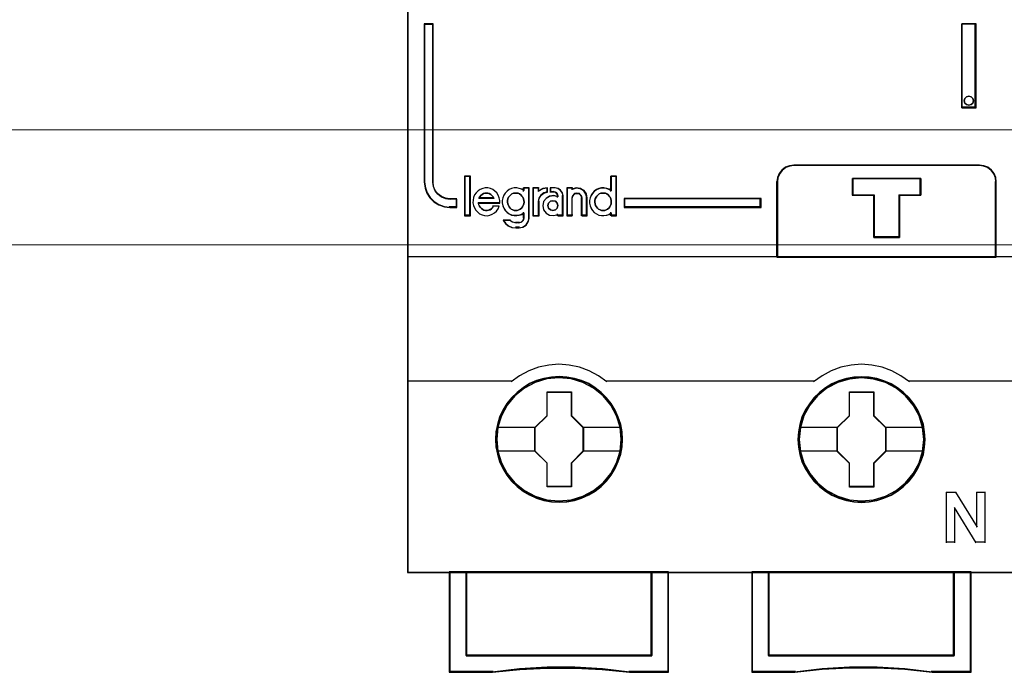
# Model space of a CAD drawing. Header units: millimetres. Extents: x 262469 to 275208, y -32539 to 9411.
# Tile 87 of 256: x 270118 to 270137, y -22443 to -22430. Entities that reach past the tile are written whole.
import ezdxf

# ---------------------------------------------------------------- set-up
doc = ezdxf.new("R2010")
doc.units = ezdxf.units.MM
doc.header["$LTSCALE"] = 100
doc.layers.add('$ mp_ele', color=1, linetype='Continuous', lineweight=35)
doc.layers.add('45', color=8, linetype='Continuous')

msp = doc.modelspace()

# ---------------------------------------------------------------- linework, layer by layer
at = {"layer": '$ mp_ele', "color": 7, "lineweight": 5, "ltscale": 2}
for points in [[(270061.397, -22432.599), (270165.113, -22432.599)], [(270061.397, -22432.599), (270165.113, -22432.599)], [(270061.397, -22434.82), (270165.113, -22434.82)], [(270061.397, -22434.82), (270165.113, -22434.82)]]:
    msp.add_lwpolyline(points, dxfattribs=at)
at = {"layer": '45', "color": 7}
for points in [[(270137.583, -22414.53), (270125.888, -22414.53), (270125.888, -22441.148), (270137.583, -22441.148), (270137.583, -22414.53)], [(270126.845, -22434.098), (270126.845, -22433.938), (270126.71, -22433.938), (270126.625, -22433.924), (270126.547, -22433.894), (270126.477, -22433.84), (270126.425, -22433.777), (270126.39, -22433.696), (270126.38, -22433.612), (270126.38, -22430.555), (270126.212, -22430.555), (270126.212, -22433.612), (270126.229, -22433.723), (270126.262, -22433.824), (270126.321, -22433.913), (270126.401, -22433.992), (270126.497, -22434.048), (270126.602, -22434.085), (270126.71, -22434.098), (270126.845, -22434.098)], [(270136.595, -22432.172), (270136.869, -22432.172), (270136.869, -22430.554), (270136.595, -22430.554), (270136.595, -22432.172)], [(270136.654, -22431.993), (270136.684, -22431.96), (270136.731, -22431.948), (270136.775, -22431.96), (270136.807, -22431.993), (270136.819, -22432.037), (270136.807, -22432.082), (270136.775, -22432.111), (270136.731, -22432.125), (270136.684, -22432.111), (270136.654, -22432.082), (270136.642, -22432.037), (270136.654, -22431.993)], [(270133.024, -22435.059), (270137.26, -22435.059), (270137.26, -22433.602), (270137.251, -22433.521), (270137.216, -22433.44), (270137.165, -22433.377), (270137.098, -22433.323), (270137.02, -22433.292), (270136.935, -22433.28), (270133.35, -22433.28), (270133.265, -22433.292), (270133.187, -22433.323), (270133.12, -22433.377), (270133.069, -22433.44), (270133.035, -22433.521), (270133.024, -22433.602), (270133.024, -22435.059)], [(270133.032, -22435.052), (270137.253, -22435.052), (270137.253, -22433.606), (270137.244, -22433.526), (270137.209, -22433.445), (270137.159, -22433.383), (270137.092, -22433.329), (270137.014, -22433.299), (270136.929, -22433.287), (270133.357, -22433.287), (270133.272, -22433.299), (270133.195, -22433.329), (270133.128, -22433.383), (270133.077, -22433.445), (270133.043, -22433.526), (270133.032, -22433.606), (270133.032, -22435.052)], [(270127.098, -22434.251), (270127.098, -22433.503), (270126.999, -22433.503), (270126.999, -22434.251), (270127.098, -22434.251)], [(270135.391, -22433.86), (270135.391, -22434.676), (270134.896, -22434.676), (270134.896, -22433.86), (270134.484, -22433.86), (270134.484, -22433.536), (270135.801, -22433.536), (270135.801, -22433.86), (270135.391, -22433.86)], [(270134.896, -22433.86), (270134.896, -22434.676), (270135.391, -22434.676), (270135.391, -22433.86), (270135.801, -22433.86), (270135.801, -22433.536), (270134.484, -22433.536), (270134.484, -22433.86), (270134.896, -22433.86)], [(270134.899, -22433.864), (270134.899, -22434.669), (270135.388, -22434.669), (270135.388, -22433.864), (270135.793, -22433.864), (270135.793, -22433.544), (270134.492, -22433.544), (270134.492, -22433.864), (270134.899, -22433.864)], [(270132.717, -22433.924), (270130.073, -22433.924), (270130.073, -22434.098), (270132.717, -22434.098), (270132.717, -22433.924)], [(270130.042, -22438.577), (270130.035, -22438.431), (270130.012, -22438.286), (270129.961, -22438.146), (270129.903, -22438.011), (270129.826, -22437.885), (270129.735, -22437.772), (270129.63, -22437.668), (270129.512, -22437.578), (270129.39, -22437.499), (270129.252, -22437.44), (270129.112, -22437.399), (270128.964, -22437.372), (270128.817, -22437.365), (270128.67, -22437.372), (270128.526, -22437.399), (270128.381, -22437.44), (270128.246, -22437.499), (270128.121, -22437.578), (270128.005, -22437.668), (270127.896, -22437.772), (270127.81, -22437.885), (270127.73, -22438.011), (270127.667, -22438.146), (270127.628, -22438.286), (270127.599, -22438.431), (270127.588, -22438.577), (270127.599, -22438.722), (270127.628, -22438.864), (270127.667, -22439.004), (270127.73, -22439.137), (270127.81, -22439.265), (270127.896, -22439.381), (270128.005, -22439.484), (270128.121, -22439.575), (270128.246, -22439.649), (270128.381, -22439.708), (270128.526, -22439.753), (270128.67, -22439.782), (270128.817, -22439.789), (270128.964, -22439.782), (270129.112, -22439.753), (270129.252, -22439.708), (270129.39, -22439.649), (270129.512, -22439.575), (270129.63, -22439.484), (270129.735, -22439.381), (270129.826, -22439.265), (270129.903, -22439.137), (270129.961, -22439.004), (270130.012, -22438.864), (270130.035, -22438.722), (270130.042, -22438.577)], [(270130.042, -22438.577), (270130.035, -22438.431), (270130.012, -22438.286), (270129.961, -22438.146), (270129.903, -22438.011), (270129.826, -22437.885), (270129.735, -22437.772), (270129.63, -22437.668), (270129.512, -22437.578), (270129.39, -22437.499), (270129.252, -22437.44), (270129.112, -22437.399), (270128.964, -22437.372), (270128.817, -22437.365), (270128.67, -22437.372), (270128.526, -22437.399), (270128.381, -22437.44), (270128.246, -22437.499), (270128.121, -22437.578), (270128.005, -22437.668), (270127.896, -22437.772), (270127.81, -22437.885), (270127.73, -22438.011), (270127.667, -22438.146), (270127.628, -22438.286), (270127.599, -22438.431), (270127.588, -22438.577), (270127.599, -22438.722), (270127.628, -22438.864), (270127.667, -22439.004), (270127.73, -22439.137), (270127.81, -22439.265), (270127.896, -22439.381), (270128.005, -22439.484), (270128.121, -22439.575), (270128.246, -22439.649), (270128.381, -22439.708), (270128.526, -22439.753), (270128.67, -22439.782), (270128.817, -22439.789), (270128.964, -22439.782), (270129.112, -22439.753), (270129.252, -22439.708), (270129.39, -22439.649), (270129.512, -22439.575), (270129.63, -22439.484), (270129.735, -22439.381), (270129.826, -22439.265), (270129.903, -22439.137), (270129.961, -22439.004), (270130.012, -22438.864), (270130.035, -22438.722), (270130.042, -22438.577)], [(270130.034, -22438.576), (270130.027, -22438.432), (270130.004, -22438.287), (270129.953, -22438.148), (270129.895, -22438.014), (270129.819, -22437.889), (270129.729, -22437.777), (270129.624, -22437.673), (270129.507, -22437.584), (270129.386, -22437.505), (270129.248, -22437.446), (270129.109, -22437.405), (270128.963, -22437.379), (270128.817, -22437.371), (270128.67, -22437.379), (270128.528, -22437.405), (270128.383, -22437.446), (270128.249, -22437.505), (270128.125, -22437.584), (270128.009, -22437.673), (270127.901, -22437.777), (270127.816, -22437.889), (270127.736, -22438.014), (270127.673, -22438.148), (270127.635, -22438.287), (270127.606, -22438.432), (270127.595, -22438.576), (270127.606, -22438.721), (270127.635, -22438.862), (270127.673, -22439.001), (270127.736, -22439.133), (270127.816, -22439.26), (270127.901, -22439.376), (270128.009, -22439.478), (270128.125, -22439.569), (270128.249, -22439.642), (270128.383, -22439.701), (270128.528, -22439.745), (270128.67, -22439.774), (270128.817, -22439.781), (270128.963, -22439.774), (270129.109, -22439.745), (270129.248, -22439.701), (270129.386, -22439.642), (270129.507, -22439.569), (270129.624, -22439.478), (270129.729, -22439.376), (270129.819, -22439.26), (270129.895, -22439.133), (270129.953, -22439.001), (270130.004, -22438.862), (270130.027, -22438.721), (270130.034, -22438.576)], [(270135.883, -22438.579), (270135.874, -22438.433), (270135.852, -22438.288), (270135.801, -22438.148), (270135.743, -22438.015), (270135.667, -22437.887), (270135.576, -22437.774), (270135.469, -22437.672), (270135.351, -22437.582), (270135.231, -22437.503), (270135.091, -22437.444), (270134.953, -22437.401), (270134.803, -22437.374), (270134.656, -22437.367), (270134.509, -22437.374), (270134.365, -22437.401), (270134.22, -22437.444), (270134.087, -22437.503), (270133.96, -22437.582), (270133.844, -22437.672), (270133.736, -22437.774), (270133.651, -22437.887), (270133.571, -22438.015), (270133.507, -22438.148), (270133.467, -22438.288), (270133.438, -22438.433), (270133.429, -22438.579), (270133.438, -22438.724), (270133.467, -22438.866), (270133.507, -22439.006), (270133.571, -22439.141), (270133.651, -22439.266), (270133.736, -22439.383), (270133.844, -22439.487), (270133.96, -22439.577), (270134.087, -22439.652), (270134.22, -22439.712), (270134.365, -22439.755), (270134.509, -22439.784), (270134.656, -22439.792), (270134.803, -22439.784), (270134.953, -22439.755), (270135.091, -22439.712), (270135.231, -22439.652), (270135.351, -22439.577), (270135.469, -22439.487), (270135.576, -22439.383), (270135.667, -22439.266), (270135.743, -22439.141), (270135.801, -22439.006), (270135.852, -22438.866), (270135.874, -22438.724), (270135.883, -22438.579)], [(270135.883, -22438.579), (270135.874, -22438.433), (270135.852, -22438.288), (270135.801, -22438.148), (270135.743, -22438.015), (270135.667, -22437.887), (270135.576, -22437.774), (270135.469, -22437.672), (270135.351, -22437.582), (270135.231, -22437.503), (270135.091, -22437.444), (270134.953, -22437.401), (270134.803, -22437.374), (270134.656, -22437.367), (270134.509, -22437.374), (270134.365, -22437.401), (270134.22, -22437.444), (270134.087, -22437.503), (270133.96, -22437.582), (270133.844, -22437.672), (270133.736, -22437.774), (270133.651, -22437.887), (270133.571, -22438.015), (270133.507, -22438.148), (270133.467, -22438.288), (270133.438, -22438.433), (270133.429, -22438.579), (270133.438, -22438.724), (270133.467, -22438.866), (270133.507, -22439.006), (270133.571, -22439.141), (270133.651, -22439.266), (270133.736, -22439.383), (270133.844, -22439.487), (270133.96, -22439.577), (270134.087, -22439.652), (270134.22, -22439.712), (270134.365, -22439.755), (270134.509, -22439.784), (270134.656, -22439.792), (270134.803, -22439.784), (270134.953, -22439.755), (270135.091, -22439.712), (270135.231, -22439.652), (270135.351, -22439.577), (270135.469, -22439.487), (270135.576, -22439.383), (270135.667, -22439.266), (270135.743, -22439.141), (270135.801, -22439.006), (270135.852, -22438.866), (270135.874, -22438.724), (270135.883, -22438.579)], [(270135.876, -22438.578), (270135.867, -22438.434), (270135.846, -22438.289), (270135.795, -22438.15), (270135.737, -22438.018), (270135.661, -22437.891), (270135.571, -22437.779), (270135.464, -22437.677), (270135.347, -22437.588), (270135.228, -22437.509), (270135.089, -22437.45), (270134.951, -22437.408), (270134.803, -22437.381), (270134.657, -22437.374), (270134.51, -22437.381), (270134.368, -22437.408), (270134.223, -22437.45), (270134.091, -22437.509), (270133.965, -22437.588), (270133.849, -22437.677), (270133.742, -22437.779), (270133.658, -22437.891), (270133.578, -22438.018), (270133.515, -22438.15), (270133.475, -22438.289), (270133.446, -22438.434), (270133.437, -22438.578), (270133.446, -22438.723), (270133.475, -22438.864), (270133.515, -22439.003), (270133.578, -22439.137), (270133.658, -22439.262), (270133.742, -22439.378), (270133.849, -22439.481), (270133.965, -22439.57), (270134.091, -22439.645), (270134.223, -22439.704), (270134.368, -22439.747), (270134.51, -22439.776), (270134.657, -22439.784), (270134.803, -22439.776), (270134.951, -22439.747), (270135.089, -22439.704), (270135.228, -22439.645), (270135.347, -22439.57), (270135.464, -22439.481), (270135.571, -22439.378), (270135.661, -22439.262), (270135.737, -22439.137), (270135.795, -22439.003), (270135.846, -22438.864), (270135.867, -22438.723), (270135.876, -22438.578)], [(270128.586, -22437.655), (270129.054, -22437.655), (270129.054, -22438.116), (270129.287, -22438.344), (270129.287, -22438.805), (270129.054, -22439.037), (270129.054, -22439.494), (270128.586, -22439.494), (270128.586, -22439.037), (270128.347, -22438.805), (270128.347, -22438.344), (270128.586, -22438.116), (270128.586, -22437.655)], [(270128.586, -22437.655), (270129.054, -22437.655), (270129.054, -22437.655), (270129.054, -22438.116), (270129.054, -22438.116), (270129.287, -22438.344), (270129.287, -22438.344), (270129.287, -22438.805), (270129.287, -22438.805), (270129.054, -22439.037), (270129.054, -22439.037), (270129.054, -22439.494), (270129.054, -22439.494), (270128.586, -22439.494), (270128.586, -22439.494), (270128.586, -22439.037), (270128.586, -22439.037), (270128.347, -22438.805), (270128.347, -22438.805), (270128.347, -22438.344), (270128.347, -22438.344), (270128.586, -22438.116), (270128.586, -22438.116), (270128.586, -22437.655), (270128.586, -22437.655)], [(270128.589, -22437.663), (270129.05, -22437.663), (270129.05, -22438.12), (270129.279, -22438.347), (270129.279, -22438.803), (270129.05, -22439.034), (270129.05, -22439.487), (270128.589, -22439.487), (270128.589, -22439.034), (270128.354, -22438.803), (270128.354, -22438.347), (270128.589, -22438.12), (270128.589, -22437.663)], [(270134.425, -22437.657), (270134.894, -22437.657), (270134.894, -22438.118), (270135.127, -22438.346), (270135.127, -22438.807), (270134.894, -22439.039), (270134.894, -22439.496), (270134.425, -22439.496), (270134.425, -22439.039), (270134.187, -22438.807), (270134.187, -22438.346), (270134.425, -22438.118), (270134.425, -22437.657)], [(270134.425, -22437.657), (270134.894, -22437.657), (270134.894, -22437.657), (270134.894, -22438.118), (270134.894, -22438.118), (270135.127, -22438.346), (270135.127, -22438.346), (270135.127, -22438.807), (270135.127, -22438.807), (270134.894, -22439.039), (270134.894, -22439.039), (270134.894, -22439.496), (270134.894, -22439.496), (270134.425, -22439.496), (270134.425, -22439.496), (270134.425, -22439.039), (270134.425, -22439.039), (270134.187, -22438.807), (270134.187, -22438.807), (270134.187, -22438.346), (270134.187, -22438.346), (270134.425, -22438.118), (270134.425, -22438.118), (270134.425, -22437.657), (270134.425, -22437.657)], [(270134.428, -22437.664), (270134.889, -22437.664), (270134.889, -22438.121), (270135.119, -22438.348), (270135.119, -22438.805), (270134.889, -22439.035), (270134.889, -22439.488), (270134.428, -22439.488), (270134.428, -22439.035), (270134.193, -22438.805), (270134.193, -22438.348), (270134.428, -22438.121), (270134.428, -22437.664)], [(270130.608, -22442.751), (270127.023, -22442.751), (270127.023, -22441.132), (270126.697, -22441.132), (270126.697, -22443.073), (270127.529, -22443.073), (270128.057, -22443.017), (270128.586, -22442.99), (270129.119, -22442.99), (270129.651, -22443.017), (270130.18, -22443.073), (270130.933, -22443.073), (270130.933, -22441.132), (270130.608, -22441.132), (270130.608, -22442.751)], [(270130.609, -22441.132), (270127.022, -22441.132), (270127.022, -22442.754), (270130.609, -22442.754), (270130.609, -22441.132)], [(270136.448, -22442.749), (270132.863, -22442.749), (270132.863, -22441.131), (270132.538, -22441.131), (270132.538, -22443.071), (270133.369, -22443.071), (270133.898, -22443.015), (270134.426, -22442.988), (270134.959, -22442.988), (270135.492, -22443.015), (270136.018, -22443.071), (270136.774, -22443.071), (270136.774, -22441.131), (270136.448, -22441.131), (270136.448, -22442.749)], [(270132.861, -22441.131), (270132.861, -22442.752), (270136.448, -22442.752), (270136.448, -22441.131), (270134.654, -22441.131), (270132.861, -22441.131)]]:
    msp.add_lwpolyline(points, close=True, dxfattribs=at)
at = {"layer": '45', "color": 139}
for points in [[(270137.583, -22414.53), (270125.888, -22414.53), (270125.888, -22441.148), (270137.583, -22441.148), (270137.583, -22414.53)], [(270136.819, -22432.037), (270136.807, -22431.993), (270136.775, -22431.96), (270136.731, -22431.948), (270136.684, -22431.96), (270136.654, -22431.993), (270136.642, -22432.037), (270136.654, -22432.082), (270136.684, -22432.111), (270136.731, -22432.125), (270136.775, -22432.111), (270136.807, -22432.082), (270136.819, -22432.037)], [(270127.98, -22434.158), (270128.011, -22434.155), (270128.039, -22434.145), (270128.064, -22434.13), (270128.089, -22434.11), (270128.111, -22434.086), (270128.125, -22434.061), (270128.136, -22434.029), (270128.14, -22433.998), (270128.136, -22433.962), (270128.128, -22433.934), (270128.117, -22433.902), (270128.1, -22433.878), (270128.079, -22433.853), (270128.054, -22433.837), (270128.026, -22433.825), (270127.994, -22433.82), (270127.965, -22433.82), (270127.937, -22433.825), (270127.908, -22433.837), (270127.884, -22433.853), (270127.859, -22433.878), (270127.842, -22433.902), (270127.83, -22433.934), (270127.823, -22433.962), (270127.823, -22433.998), (270127.827, -22434.029), (270127.838, -22434.061), (270127.851, -22434.086), (270127.87, -22434.11), (270127.895, -22434.13), (270127.923, -22434.145), (270127.952, -22434.155), (270127.98, -22434.158)], [(270129.669, -22434.158), (270129.698, -22434.155), (270129.726, -22434.145), (270129.755, -22434.13), (270129.776, -22434.11), (270129.797, -22434.086), (270129.81, -22434.061), (270129.821, -22434.029), (270129.825, -22433.998), (270129.825, -22433.962), (270129.818, -22433.934), (270129.804, -22433.902), (270129.785, -22433.878), (270129.764, -22433.853), (270129.74, -22433.837), (270129.711, -22433.825), (270129.683, -22433.82), (270129.651, -22433.82), (270129.622, -22433.825), (270129.594, -22433.837), (270129.569, -22433.853), (270129.548, -22433.878), (270129.531, -22433.902), (270129.516, -22433.934), (270129.508, -22433.962), (270129.508, -22433.998), (270129.512, -22434.029), (270129.523, -22434.061), (270129.537, -22434.086), (270129.559, -22434.11), (270129.58, -22434.13), (270129.609, -22434.145), (270129.637, -22434.155), (270129.669, -22434.158)], [(270128.795, -22434.063), (270128.78, -22434.016), (270128.746, -22433.979), (270128.699, -22433.97), (270128.652, -22433.979), (270128.615, -22434.016), (270128.603, -22434.063), (270128.615, -22434.112), (270128.652, -22434.145), (270128.699, -22434.158), (270128.746, -22434.145), (270128.78, -22434.112), (270128.795, -22434.063)], [(270130.018, -22438.575), (270129.995, -22438.341), (270129.928, -22438.12), (270129.815, -22437.914), (270129.666, -22437.734), (270129.484, -22437.587), (270129.275, -22437.477), (270129.05, -22437.409), (270128.815, -22437.387), (270128.581, -22437.409), (270128.357, -22437.477), (270128.148, -22437.587), (270127.964, -22437.734), (270127.815, -22437.914), (270127.704, -22438.12), (270127.635, -22438.341), (270127.614, -22438.575), (270127.635, -22438.806), (270127.704, -22439.031), (270127.815, -22439.234), (270127.964, -22439.415), (270128.148, -22439.563), (270128.357, -22439.672), (270128.581, -22439.741), (270128.815, -22439.764), (270129.05, -22439.741), (270129.275, -22439.672), (270129.484, -22439.563), (270129.666, -22439.415), (270129.815, -22439.234), (270129.928, -22439.031), (270129.995, -22438.806), (270130.018, -22438.575)], [(270130.018, -22438.576), (270129.995, -22438.343), (270129.928, -22438.122), (270129.817, -22437.915), (270129.666, -22437.734), (270129.484, -22437.587), (270129.277, -22437.477), (270129.05, -22437.409), (270128.815, -22437.387), (270128.582, -22437.409), (270128.355, -22437.477), (270128.148, -22437.587), (270127.966, -22437.734), (270127.815, -22437.915), (270127.704, -22438.122), (270127.637, -22438.343), (270127.614, -22438.576), (270127.637, -22438.808), (270127.704, -22439.031), (270127.815, -22439.235), (270127.966, -22439.415), (270128.148, -22439.562), (270128.355, -22439.673), (270128.582, -22439.742), (270128.815, -22439.765), (270129.05, -22439.742), (270129.277, -22439.673), (270129.484, -22439.562), (270129.666, -22439.415), (270129.817, -22439.235), (270129.928, -22439.031), (270129.995, -22438.808), (270130.018, -22438.576)], [(270135.86, -22438.578), (270135.837, -22438.345), (270135.769, -22438.122), (270135.659, -22437.916), (270135.508, -22437.736), (270135.326, -22437.589), (270135.119, -22437.479), (270134.891, -22437.411), (270134.657, -22437.39), (270134.422, -22437.411), (270134.197, -22437.479), (270133.99, -22437.589), (270133.808, -22437.736), (270133.657, -22437.916), (270133.544, -22438.122), (270133.477, -22438.345), (270133.453, -22438.578), (270133.477, -22438.808), (270133.544, -22439.033), (270133.657, -22439.237), (270133.808, -22439.417), (270133.99, -22439.564), (270134.197, -22439.673), (270134.422, -22439.742), (270134.657, -22439.765), (270134.891, -22439.742), (270135.119, -22439.673), (270135.326, -22439.564), (270135.508, -22439.417), (270135.659, -22439.237), (270135.769, -22439.033), (270135.837, -22438.808), (270135.86, -22438.578)], [(270135.86, -22438.576), (270135.835, -22438.343), (270135.768, -22438.122), (270135.657, -22437.915), (270135.508, -22437.734), (270135.326, -22437.587), (270135.117, -22437.477), (270134.889, -22437.409), (270134.656, -22437.387), (270134.422, -22437.409), (270134.196, -22437.477), (270133.989, -22437.587), (270133.805, -22437.734), (270133.656, -22437.915), (270133.545, -22438.122), (270133.476, -22438.343), (270133.454, -22438.576), (270133.476, -22438.808), (270133.545, -22439.031), (270133.656, -22439.235), (270133.805, -22439.415), (270133.989, -22439.562), (270134.196, -22439.673), (270134.422, -22439.742), (270134.656, -22439.765), (270134.889, -22439.742), (270135.117, -22439.673), (270135.326, -22439.562), (270135.508, -22439.415), (270135.657, -22439.235), (270135.768, -22439.031), (270135.835, -22438.808), (270135.86, -22438.576)]]:
    msp.add_lwpolyline(points, close=True, dxfattribs=at)
at = {"layer": '45', "color": 59}
msp.add_lwpolyline([(270137.583, -22414.537), (270125.895, -22414.537), (270125.895, -22441.14), (270137.583, -22441.14)], dxfattribs=at)
at = {"layer": '45', "color": 139}
for points in [[(270126.212, -22430.555), (270126.212, -22433.615)], [(270126.212, -22430.555), (270126.392, -22430.555)], [(270126.376, -22430.555), (270126.376, -22433.615)], [(270136.595, -22432.172), (270136.595, -22430.554)], [(270136.595, -22430.554), (270136.869, -22430.554)], [(270136.853, -22432.172), (270136.853, -22430.554)], [(270136.595, -22432.156), (270136.869, -22432.156)], [(270133.366, -22433.28), (270133.277, -22433.293), (270133.195, -22433.325), (270133.125, -22433.381), (270133.072, -22433.446), (270133.036, -22433.531), (270133.024, -22433.615)], [(270133.35, -22433.28), (270136.937, -22433.28)], [(270137.26, -22433.615), (270137.25, -22433.531), (270137.214, -22433.446), (270137.161, -22433.381), (270137.091, -22433.325), (270137.01, -22433.293), (270136.921, -22433.28)], [(270126.212, -22433.599), (270126.229, -22433.713), (270126.262, -22433.816), (270126.322, -22433.908), (270126.402, -22433.989), (270126.499, -22434.046), (270126.605, -22434.085), (270126.713, -22434.098)], [(270126.376, -22433.599), (270126.385, -22433.687), (270126.421, -22433.771), (270126.474, -22433.836), (270126.546, -22433.892), (270126.626, -22433.924), (270126.713, -22433.939)], [(270126.992, -22433.495), (270126.992, -22434.258)], [(270126.992, -22433.495), (270127.106, -22433.495)], [(270127.089, -22433.495), (270127.089, -22434.258)], [(270129.809, -22433.495), (270129.809, -22433.788)], [(270129.809, -22433.495), (270129.927, -22433.495)], [(270129.911, -22433.495), (270129.911, -22434.258)], [(270133.024, -22435.059), (270133.024, -22433.599)], [(270134.484, -22433.536), (270135.801, -22433.536)], [(270134.484, -22433.536), (270134.484, -22433.871)], [(270135.785, -22433.536), (270135.785, -22433.871)], [(270137.244, -22435.059), (270137.244, -22433.599)], [(270127.674, -22434.014), (270127.674, -22433.963), (270127.663, -22433.911), (270127.642, -22433.863), (270127.615, -22433.819), (270127.579, -22433.781), (270127.538, -22433.753), (270127.492, -22433.733), (270127.443, -22433.722), (270127.391, -22433.72), (270127.343, -22433.729), (270127.294, -22433.75), (270127.252, -22433.777), (270127.218, -22433.816), (270127.186, -22433.856), (270127.168, -22433.904), (270127.158, -22433.957), (270127.155, -22434.008), (270127.166, -22434.06), (270127.183, -22434.108), (270127.211, -22434.152), (270127.246, -22434.19), (270127.283, -22434.221), (270127.332, -22434.242), (270127.38, -22434.254), (270127.43, -22434.258), (270127.479, -22434.249), (270127.527, -22434.23), (270127.568, -22434.203), (270127.607, -22434.17), (270127.639, -22434.124), (270127.659, -22434.076)], [(270127.555, -22433.922), (270127.542, -22433.894), (270127.519, -22433.866), (270127.498, -22433.847), (270127.469, -22433.83), (270127.444, -22433.822), (270127.415, -22433.82), (270127.383, -22433.822), (270127.358, -22433.83), (270127.329, -22433.847), (270127.308, -22433.866), (270127.287, -22433.894), (270127.271, -22433.922)], [(270128.14, -22433.774), (270128.097, -22433.746), (270128.048, -22433.729), (270127.999, -22433.72), (270127.95, -22433.722), (270127.899, -22433.733), (270127.854, -22433.753), (270127.813, -22433.785), (270127.777, -22433.823), (270127.749, -22433.863), (270127.732, -22433.911), (270127.721, -22433.963), (270127.721, -22434.014), (270127.732, -22434.065), (270127.749, -22434.115), (270127.777, -22434.155), (270127.813, -22434.194), (270127.854, -22434.223), (270127.899, -22434.245), (270127.95, -22434.255), (270127.999, -22434.255), (270128.048, -22434.249), (270128.097, -22434.231), (270128.14, -22434.203)], [(270128.124, -22433.72), (270128.124, -22433.788)], [(270128.124, -22433.72), (270128.242, -22433.72)], [(270128.226, -22433.72), (270128.226, -22434.308)], [(270128.313, -22433.72), (270128.313, -22434.258)], [(270128.313, -22433.72), (270128.432, -22433.72)], [(270128.595, -22433.72), (270128.5, -22433.736), (270128.416, -22433.791)], [(270128.416, -22433.72), (270128.416, -22433.791)], [(270128.595, -22433.797), (270128.526, -22433.818), (270128.467, -22433.861), (270128.425, -22433.923), (270128.416, -22433.995)], [(270128.795, -22433.891), (270128.715, -22433.87), (270128.633, -22433.879), (270128.566, -22433.922), (270128.517, -22433.983), (270128.501, -22434.063), (270128.517, -22434.141), (270128.566, -22434.206), (270128.633, -22434.249), (270128.715, -22434.255), (270128.795, -22434.234)], [(270128.579, -22433.72), (270128.579, -22433.813)], [(270128.644, -22433.72), (270128.644, -22433.81)], [(270128.744, -22433.72), (270128.644, -22433.72)], [(270128.644, -22433.793), (270128.716, -22433.793)], [(270128.795, -22433.886), (270128.782, -22433.841), (270128.75, -22433.804), (270128.7, -22433.793)], [(270128.894, -22433.886), (270128.882, -22433.823), (270128.844, -22433.768), (270128.792, -22433.734), (270128.728, -22433.72)], [(270128.779, -22433.87), (270128.779, -22433.906)], [(270128.878, -22433.87), (270128.878, -22434.258)], [(270128.968, -22433.72), (270128.968, -22434.258)], [(270128.968, -22433.72), (270129.081, -22433.72)], [(270129.359, -22433.922), (270129.344, -22433.842), (270129.298, -22433.774), (270129.228, -22433.73), (270129.146, -22433.72), (270129.065, -22433.745)], [(270129.065, -22433.72), (270129.065, -22433.759)], [(270129.262, -22433.922), (270129.246, -22433.871), (270129.213, -22433.83), (270129.162, -22433.82), (270129.115, -22433.83), (270129.081, -22433.871), (270129.065, -22433.922)], [(270129.825, -22433.774), (270129.782, -22433.746), (270129.737, -22433.729), (270129.684, -22433.72), (270129.635, -22433.722), (270129.587, -22433.733), (270129.54, -22433.753), (270129.498, -22433.785), (270129.463, -22433.823), (270129.435, -22433.863), (270129.418, -22433.911), (270129.406, -22433.963), (270129.406, -22434.014), (270129.418, -22434.065), (270129.435, -22434.115), (270129.463, -22434.155), (270129.498, -22434.194), (270129.54, -22434.223), (270129.587, -22434.245), (270129.635, -22434.255), (270129.684, -22434.255), (270129.737, -22434.249), (270129.782, -22434.231), (270129.825, -22434.203)], [(270134.484, -22433.855), (270134.906, -22433.855)], [(270134.89, -22433.855), (270134.89, -22434.676)], [(270135.38, -22433.855), (270135.801, -22433.855)], [(270135.38, -22433.855), (270135.38, -22434.676)], [(270126.697, -22433.924), (270126.845, -22433.924)], [(270126.829, -22433.924), (270126.829, -22434.098)], [(270127.255, -22434.005), (270127.674, -22434.005)], [(270127.255, -22434.005), (270127.263, -22434.039), (270127.276, -22434.069), (270127.296, -22434.095), (270127.317, -22434.117), (270127.342, -22434.137), (270127.366, -22434.151), (270127.395, -22434.158), (270127.428, -22434.158), (270127.456, -22434.151), (270127.485, -22434.141), (270127.51, -22434.125), (270127.531, -22434.103), (270127.548, -22434.073)], [(270127.271, -22433.906), (270127.555, -22433.906)], [(270128.313, -22434.258), (270128.432, -22434.258), (270128.432, -22433.979)], [(270129.065, -22433.906), (270129.065, -22434.258)], [(270129.246, -22433.906), (270129.246, -22434.258)], [(270129.343, -22433.906), (270129.343, -22434.258)], [(270130.073, -22433.924), (270132.717, -22433.924)], [(270130.073, -22433.924), (270130.073, -22434.098)], [(270132.701, -22434.098), (270132.701, -22433.924)], [(270137.243, -22434.096), (270137.243, -22433.922)], [(270126.697, -22434.082), (270126.845, -22434.082)], [(270126.992, -22434.243), (270127.106, -22434.243)], [(270127.532, -22434.066), (270127.659, -22434.066)], [(270128.124, -22434.189), (270128.124, -22434.308)], [(270128.779, -22434.219), (270128.779, -22434.258)], [(270128.779, -22434.243), (270128.894, -22434.243)], [(270128.968, -22434.243), (270129.081, -22434.243)], [(270129.246, -22434.243), (270129.359, -22434.243)], [(270129.809, -22434.189), (270129.809, -22434.258)], [(270129.809, -22434.243), (270129.927, -22434.243)], [(270130.073, -22434.082), (270132.717, -22434.082)], [(270127.736, -22434.337), (270127.782, -22434.399), (270127.84, -22434.451), (270127.912, -22434.485), (270127.989, -22434.493)], [(270127.736, -22434.337), (270127.877, -22434.337)], [(270127.861, -22434.337), (270127.919, -22434.376), (270127.989, -22434.395)], [(270127.973, -22434.38), (270128.052, -22434.38)], [(270128.036, -22434.493), (270128.112, -22434.479), (270128.179, -22434.434), (270128.222, -22434.368), (270128.242, -22434.292)], [(270128.036, -22434.395), (270128.087, -22434.379), (270128.123, -22434.345), (270128.14, -22434.292)], [(270128.052, -22434.477), (270127.973, -22434.477)], [(270134.89, -22434.66), (270135.396, -22434.66)], [(270125.888, -22435.044), (270137.583, -22435.044)], [(270129.74, -22437.463), (270129.577, -22437.347), (270129.4, -22437.251), (270129.212, -22437.182), (270129.015, -22437.14), (270128.813, -22437.125), (270128.617, -22437.14), (270128.42, -22437.182), (270128.232, -22437.251), (270128.054, -22437.347), (270127.892, -22437.463)], [(270135.582, -22437.463), (270135.418, -22437.347), (270135.242, -22437.251), (270135.054, -22437.182), (270134.857, -22437.14), (270134.655, -22437.125), (270134.458, -22437.14), (270134.26, -22437.182), (270134.072, -22437.251), (270133.895, -22437.347), (270133.731, -22437.463)], [(270125.888, -22437.447), (270127.908, -22437.447)], [(270129.724, -22437.447), (270131.744, -22437.447)], [(270131.728, -22437.447), (270133.747, -22437.447)], [(270135.566, -22437.447), (270137.583, -22437.447)], [(270136.29, -22439.593), (270136.487, -22439.593)], [(270136.29, -22439.593), (270136.29, -22440.57)], [(270136.471, -22439.593), (270136.89, -22440.268)], [(270136.874, -22439.593), (270137.052, -22439.593)], [(270136.874, -22439.593), (270136.874, -22440.268)], [(270137.036, -22439.593), (270137.036, -22440.57)], [(270136.452, -22439.89), (270136.452, -22440.57)], [(270136.869, -22440.57), (270136.452, -22439.89)], [(270136.29, -22440.554), (270136.468, -22440.554)], [(270136.853, -22440.554), (270137.052, -22440.554)], [(270126.697, -22441.132), (270126.697, -22443.073)], [(270127.022, -22441.132), (270127.022, -22442.754)], [(270130.593, -22442.754), (270130.593, -22441.132)], [(270130.917, -22441.132), (270130.917, -22443.073)], [(270132.538, -22441.131), (270132.538, -22443.071)], [(270134.662, -22441.131), (270132.538, -22441.131)], [(270132.861, -22441.131), (270132.861, -22442.752)], [(270136.432, -22442.752), (270136.432, -22441.131)], [(270136.758, -22441.131), (270136.758, -22443.071)], [(270127.022, -22442.738), (270130.609, -22442.738)], [(270132.861, -22442.736), (270136.448, -22442.736)], [(270130.183, -22443.073), (270129.653, -22443.007), (270129.12, -22442.975), (270128.586, -22442.975), (270128.055, -22443.007), (270127.527, -22443.073)], [(270136.02, -22443.071), (270135.493, -22443.005), (270134.959, -22442.973), (270134.425, -22442.973), (270133.896, -22443.005), (270133.366, -22443.071)], [(270127.543, -22443.057), (270126.697, -22443.057)], [(270130.933, -22443.057), (270130.167, -22443.057)], [(270133.382, -22443.055), (270132.538, -22443.055)], [(270136.774, -22443.055), (270136.004, -22443.055)]]:
    msp.add_lwpolyline(points, dxfattribs=at)
at = {"layer": '45', "color": 1}
for points in [[(270126.845, -22434.098), (270126.845, -22433.938), (270126.71, -22433.938), (270126.625, -22433.924), (270126.547, -22433.894), (270126.477, -22433.84), (270126.425, -22433.777), (270126.39, -22433.696), (270126.38, -22433.612), (270126.38, -22430.555), (270126.212, -22430.555), (270126.212, -22433.612), (270126.229, -22433.723), (270126.262, -22433.824), (270126.321, -22433.913), (270126.401, -22433.992), (270126.497, -22434.048), (270126.602, -22434.085), (270126.71, -22434.098), (270126.845, -22434.098)], [(270126.838, -22434.091), (270126.838, -22433.932), (270126.706, -22433.932), (270126.622, -22433.918), (270126.546, -22433.888), (270126.478, -22433.834), (270126.427, -22433.772), (270126.393, -22433.691), (270126.384, -22433.607), (270126.384, -22430.563), (270126.219, -22430.563), (270126.219, -22433.607), (270126.235, -22433.718), (270126.268, -22433.818), (270126.326, -22433.907), (270126.403, -22433.986), (270126.498, -22434.041), (270126.601, -22434.078), (270126.706, -22434.091), (270126.838, -22434.091)], [(270132.717, -22433.924), (270130.073, -22433.924), (270130.073, -22434.098), (270132.717, -22434.098), (270132.717, -22433.924)]]:
    msp.add_lwpolyline(points, close=True, dxfattribs=at)
at = {"layer": '45', "color": 59}
for points in [[(270136.595, -22432.172), (270136.869, -22432.172), (270136.869, -22430.554), (270136.595, -22430.554), (270136.595, -22432.172)], [(270136.654, -22431.993), (270136.684, -22431.96), (270136.731, -22431.948), (270136.775, -22431.96), (270136.807, -22431.993), (270136.819, -22432.037), (270136.807, -22432.082), (270136.775, -22432.111), (270136.731, -22432.125), (270136.684, -22432.111), (270136.654, -22432.082), (270136.642, -22432.037), (270136.654, -22431.993)], [(270133.024, -22435.059), (270137.26, -22435.059), (270137.26, -22433.602), (270137.251, -22433.521), (270137.216, -22433.44), (270137.165, -22433.377), (270137.098, -22433.323), (270137.02, -22433.292), (270136.935, -22433.28), (270133.35, -22433.28), (270133.265, -22433.292), (270133.187, -22433.323), (270133.12, -22433.377), (270133.069, -22433.44), (270133.035, -22433.521), (270133.024, -22433.602), (270133.024, -22435.059)], [(270127.106, -22434.258), (270127.106, -22433.495), (270126.992, -22433.495), (270126.992, -22434.258), (270127.106, -22434.258)], [(270129.434, -22433.866), (270129.418, -22433.914), (270129.406, -22433.965), (270129.406, -22434.016), (270129.418, -22434.067), (270129.434, -22434.116), (270129.462, -22434.156), (270129.498, -22434.194), (270129.539, -22434.223), (270129.585, -22434.245), (270129.634, -22434.254), (270129.683, -22434.254), (270129.735, -22434.249), (270129.78, -22434.231), (270129.822, -22434.203), (270129.822, -22434.258), (270129.927, -22434.258), (270129.927, -22433.495), (270129.822, -22433.495), (270129.822, -22433.777), (270129.78, -22433.75), (270129.735, -22433.733), (270129.683, -22433.724), (270129.634, -22433.726), (270129.585, -22433.737), (270129.539, -22433.757), (270129.498, -22433.788), (270129.462, -22433.826), (270129.434, -22433.866)], [(270135.391, -22433.86), (270135.391, -22434.676), (270134.896, -22434.676), (270134.896, -22433.86), (270134.484, -22433.86), (270134.484, -22433.536), (270135.801, -22433.536), (270135.801, -22433.86), (270135.391, -22433.86)], [(270134.896, -22433.86), (270134.896, -22434.676), (270135.391, -22434.676), (270135.391, -22433.86), (270135.801, -22433.86), (270135.801, -22433.536), (270134.484, -22433.536), (270134.484, -22433.86), (270134.896, -22433.86)], [(270134.899, -22433.864), (270134.899, -22434.669), (270135.388, -22434.669), (270135.388, -22433.864), (270135.793, -22433.864), (270135.793, -22433.544), (270134.492, -22433.544), (270134.492, -22433.864), (270134.899, -22433.864)], [(270127.158, -22433.957), (270127.155, -22434.008), (270127.166, -22434.06), (270127.183, -22434.108), (270127.211, -22434.152), (270127.246, -22434.19), (270127.283, -22434.221), (270127.332, -22434.242), (270127.38, -22434.254), (270127.43, -22434.258), (270127.479, -22434.249), (270127.527, -22434.23), (270127.568, -22434.203), (270127.607, -22434.17), (270127.639, -22434.124), (270127.659, -22434.076), (270127.544, -22434.076), (270127.527, -22434.104), (270127.507, -22434.124), (270127.482, -22434.139), (270127.454, -22434.148), (270127.427, -22434.155), (270127.395, -22434.155), (270127.367, -22434.148), (270127.343, -22434.135), (270127.319, -22434.117), (270127.298, -22434.097), (270127.279, -22434.073), (270127.266, -22434.045), (270127.259, -22434.014), (270127.674, -22434.014), (270127.674, -22433.963), (270127.663, -22433.911), (270127.642, -22433.863), (270127.615, -22433.819), (270127.579, -22433.781), (270127.538, -22433.753), (270127.492, -22433.733), (270127.443, -22433.722), (270127.391, -22433.72), (270127.343, -22433.729), (270127.294, -22433.75), (270127.252, -22433.777), (270127.218, -22433.816), (270127.186, -22433.856), (270127.168, -22433.904), (270127.158, -22433.957)], [(270127.542, -22433.894), (270127.555, -22433.922), (270127.271, -22433.922), (270127.287, -22433.894), (270127.308, -22433.866), (270127.329, -22433.847), (270127.358, -22433.83), (270127.383, -22433.822), (270127.415, -22433.82), (270127.444, -22433.822), (270127.469, -22433.83), (270127.498, -22433.847), (270127.519, -22433.866), (270127.542, -22433.894)], [(270127.555, -22433.922), (270127.271, -22433.922), (270127.287, -22433.894), (270127.308, -22433.866), (270127.329, -22433.847), (270127.358, -22433.83), (270127.383, -22433.822), (270127.415, -22433.82), (270127.444, -22433.822), (270127.469, -22433.83), (270127.498, -22433.847), (270127.519, -22433.866), (270127.542, -22433.894), (270127.555, -22433.922)], [(270127.732, -22433.91), (270127.721, -22433.961), (270127.721, -22434.012), (270127.732, -22434.063), (270127.749, -22434.112), (270127.777, -22434.152), (270127.812, -22434.19), (270127.854, -22434.219), (270127.898, -22434.241), (270127.949, -22434.25), (270127.997, -22434.25), (270128.046, -22434.245), (270128.094, -22434.227), (270128.137, -22434.199), (270128.137, -22434.305), (270128.122, -22434.351), (270128.091, -22434.38), (270128.046, -22434.394), (270127.98, -22434.394), (270127.917, -22434.38), (270127.865, -22434.351), (270127.736, -22434.351), (270127.781, -22434.407), (270127.837, -22434.454), (270127.906, -22434.485), (270127.98, -22434.493), (270128.046, -22434.493), (270128.118, -22434.48), (270128.182, -22434.438), (270128.223, -22434.376), (270128.242, -22434.305), (270128.242, -22433.72), (270128.137, -22433.72), (270128.137, -22433.773), (270128.094, -22433.746), (270128.046, -22433.729), (270127.997, -22433.72), (270127.949, -22433.722), (270127.898, -22433.733), (270127.854, -22433.753), (270127.812, -22433.784), (270127.777, -22433.822), (270127.749, -22433.862), (270127.732, -22433.91)], [(270127.937, -22433.825), (270127.965, -22433.82), (270127.994, -22433.82), (270128.026, -22433.825), (270128.054, -22433.837), (270128.079, -22433.853), (270128.1, -22433.878), (270128.117, -22433.902), (270128.128, -22433.934), (270128.136, -22433.962), (270128.14, -22433.998), (270128.136, -22434.029), (270128.125, -22434.061), (270128.111, -22434.086), (270128.089, -22434.11), (270128.064, -22434.13), (270128.039, -22434.145), (270128.011, -22434.155), (270127.98, -22434.158), (270127.952, -22434.155), (270127.923, -22434.145), (270127.895, -22434.13), (270127.87, -22434.11), (270127.851, -22434.086), (270127.838, -22434.061), (270127.827, -22434.029), (270127.823, -22433.998), (270127.823, -22433.962), (270127.83, -22433.934), (270127.842, -22433.902), (270127.859, -22433.878), (270127.884, -22433.853), (270127.908, -22433.837), (270127.937, -22433.825)], [(270127.859, -22433.878), (270127.884, -22433.853), (270127.908, -22433.837), (270127.937, -22433.825), (270127.965, -22433.82), (270127.994, -22433.82), (270128.026, -22433.825), (270128.054, -22433.837), (270128.079, -22433.853), (270128.1, -22433.878), (270128.117, -22433.902), (270128.128, -22433.934), (270128.136, -22433.962), (270128.14, -22433.998), (270128.136, -22434.029), (270128.125, -22434.061), (270128.111, -22434.086), (270128.089, -22434.11), (270128.064, -22434.13), (270128.039, -22434.145), (270128.011, -22434.155), (270127.98, -22434.158), (270127.952, -22434.155), (270127.923, -22434.145), (270127.895, -22434.13), (270127.87, -22434.11), (270127.851, -22434.086), (270127.838, -22434.061), (270127.827, -22434.029), (270127.823, -22433.998), (270127.823, -22433.962), (270127.83, -22433.934), (270127.842, -22433.902), (270127.859, -22433.878)], [(270128.313, -22433.72), (270128.313, -22434.258), (270128.421, -22434.258), (270128.421, -22433.986), (270128.431, -22433.918), (270128.471, -22433.86), (270128.528, -22433.819), (270128.595, -22433.799), (270128.595, -22433.72), (270128.504, -22433.733), (270128.421, -22433.777), (270128.421, -22433.72), (270128.313, -22433.72)], [(270128.319, -22433.727), (270128.319, -22434.251), (270128.423, -22434.251), (270128.423, -22433.986), (270128.432, -22433.92), (270128.47, -22433.863), (270128.525, -22433.824), (270128.588, -22433.804), (270128.588, -22433.727), (270128.501, -22433.74), (270128.423, -22433.783), (270128.423, -22433.727), (270128.319, -22433.727)], [(270128.566, -22433.926), (270128.516, -22433.986), (270128.501, -22434.065), (270128.516, -22434.142), (270128.566, -22434.207), (270128.632, -22434.249), (270128.713, -22434.254), (270128.792, -22434.234), (270128.792, -22434.258), (270128.894, -22434.258), (270128.894, -22433.874), (270128.882, -22433.816), (270128.847, -22433.764), (270128.798, -22433.733), (270128.737, -22433.72), (270128.65, -22433.72), (270128.65, -22433.796), (270128.709, -22433.796), (270128.752, -22433.805), (270128.781, -22433.836), (270128.792, -22433.874), (270128.792, -22433.895), (270128.713, -22433.874), (270128.632, -22433.884), (270128.566, -22433.926)], [(270128.968, -22433.72), (270128.968, -22434.258), (270129.07, -22434.258), (270129.07, -22433.911), (270129.085, -22433.867), (270129.117, -22433.832), (270129.162, -22433.823), (270129.211, -22433.832), (270129.243, -22433.867), (270129.258, -22433.911), (270129.258, -22434.258), (270129.359, -22434.258), (270129.359, -22433.911), (270129.344, -22433.836), (270129.299, -22433.772), (270129.23, -22433.729), (270129.149, -22433.72), (270129.07, -22433.744), (270129.07, -22433.72), (270128.968, -22433.72)], [(270128.975, -22433.727), (270128.975, -22434.251), (270129.073, -22434.251), (270129.073, -22433.913), (270129.087, -22433.87), (270129.118, -22433.836), (270129.161, -22433.827), (270129.208, -22433.836), (270129.239, -22433.87), (270129.254, -22433.913), (270129.254, -22434.251), (270129.351, -22434.251), (270129.351, -22433.913), (270129.337, -22433.84), (270129.294, -22433.777), (270129.227, -22433.736), (270129.149, -22433.727), (270129.073, -22433.75), (270129.073, -22433.727), (270128.975, -22433.727)], [(270129.74, -22433.837), (270129.764, -22433.853), (270129.785, -22433.878), (270129.804, -22433.902), (270129.818, -22433.934), (270129.825, -22433.962), (270129.825, -22433.998), (270129.821, -22434.029), (270129.81, -22434.061), (270129.797, -22434.086), (270129.776, -22434.11), (270129.755, -22434.13), (270129.726, -22434.145), (270129.698, -22434.155), (270129.669, -22434.158), (270129.637, -22434.155), (270129.609, -22434.145), (270129.58, -22434.13), (270129.559, -22434.11), (270129.537, -22434.086), (270129.523, -22434.061), (270129.512, -22434.029), (270129.508, -22433.998), (270129.508, -22433.962), (270129.516, -22433.934), (270129.531, -22433.902), (270129.548, -22433.878), (270129.569, -22433.853), (270129.594, -22433.837), (270129.622, -22433.825), (270129.651, -22433.82), (270129.683, -22433.82), (270129.711, -22433.825), (270129.74, -22433.837)], [(270129.548, -22433.878), (270129.569, -22433.853), (270129.594, -22433.837), (270129.622, -22433.825), (270129.651, -22433.82), (270129.683, -22433.82), (270129.711, -22433.825), (270129.74, -22433.837), (270129.764, -22433.853), (270129.785, -22433.878), (270129.804, -22433.902), (270129.818, -22433.934), (270129.825, -22433.962), (270129.825, -22433.998), (270129.821, -22434.029), (270129.81, -22434.061), (270129.797, -22434.086), (270129.776, -22434.11), (270129.755, -22434.13), (270129.726, -22434.145), (270129.698, -22434.155), (270129.669, -22434.158), (270129.637, -22434.155), (270129.609, -22434.145), (270129.58, -22434.13), (270129.559, -22434.11), (270129.537, -22434.086), (270129.523, -22434.061), (270129.512, -22434.029), (270129.508, -22433.998), (270129.508, -22433.962), (270129.516, -22433.934), (270129.531, -22433.902), (270129.548, -22433.878)], [(270128.78, -22434.016), (270128.795, -22434.063), (270128.78, -22434.112), (270128.746, -22434.145), (270128.699, -22434.158), (270128.652, -22434.145), (270128.615, -22434.112), (270128.603, -22434.063), (270128.615, -22434.016), (270128.652, -22433.979), (270128.699, -22433.97), (270128.746, -22433.979), (270128.78, -22434.016)], [(270128.78, -22434.016), (270128.795, -22434.063), (270128.78, -22434.112), (270128.746, -22434.145), (270128.699, -22434.158), (270128.652, -22434.145), (270128.615, -22434.112), (270128.603, -22434.063), (270128.615, -22434.016), (270128.652, -22433.979), (270128.699, -22433.97), (270128.746, -22433.979), (270128.78, -22434.016)], [(270132.709, -22433.931), (270130.08, -22433.931), (270130.08, -22434.091), (270132.709, -22434.091), (270132.709, -22433.931)], [(270130.608, -22442.751), (270127.023, -22442.751), (270127.023, -22441.132), (270126.697, -22441.132), (270126.697, -22443.073), (270127.529, -22443.073), (270128.057, -22443.017), (270128.586, -22442.99), (270129.119, -22442.99), (270129.651, -22443.017), (270130.18, -22443.073), (270130.933, -22443.073), (270130.933, -22441.132), (270130.608, -22441.132), (270130.608, -22442.751)], [(270130.602, -22442.745), (270127.03, -22442.745), (270127.03, -22441.139), (270126.705, -22441.139), (270126.705, -22443.065), (270127.534, -22443.065), (270128.06, -22443.01), (270128.588, -22442.983), (270129.119, -22442.983), (270129.648, -22443.01), (270130.176, -22443.065), (270130.926, -22443.065), (270130.926, -22441.139), (270130.602, -22441.139), (270130.602, -22442.745)], [(270130.609, -22441.132), (270127.022, -22441.132), (270127.022, -22442.754), (270130.609, -22442.754), (270130.609, -22441.132)], [(270130.602, -22441.139), (270127.03, -22441.139), (270127.03, -22442.746), (270130.602, -22442.746), (270130.602, -22441.139)], [(270136.448, -22442.749), (270132.863, -22442.749), (270132.863, -22441.131), (270132.538, -22441.131), (270132.538, -22443.071), (270133.369, -22443.071), (270133.898, -22443.015), (270134.426, -22442.988), (270134.959, -22442.988), (270135.492, -22443.015), (270136.018, -22443.071), (270136.774, -22443.071), (270136.774, -22441.131), (270136.448, -22441.131), (270136.448, -22442.749)], [(270136.441, -22442.744), (270132.869, -22442.744), (270132.869, -22441.137), (270132.545, -22441.137), (270132.545, -22443.063), (270133.373, -22443.063), (270133.9, -22443.008), (270134.426, -22442.981), (270134.957, -22442.981), (270135.489, -22443.008), (270136.013, -22443.063), (270136.766, -22443.063), (270136.766, -22441.137), (270136.441, -22441.137), (270136.441, -22442.744)], [(270132.861, -22441.131), (270132.861, -22442.752), (270136.448, -22442.752), (270136.448, -22441.131), (270134.654, -22441.131), (270132.861, -22441.131)], [(270132.869, -22441.137), (270132.869, -22442.744), (270136.441, -22442.744), (270136.441, -22441.137), (270134.654, -22441.137), (270132.869, -22441.137)]]:
    msp.add_lwpolyline(points, close=True, dxfattribs=at)
at = {"layer": '45', "color": 7}
for points in [[(270127.611, -22438.338), (270128.363, -22438.338)], [(270129.271, -22438.338), (270130.018, -22438.338)], [(270133.453, -22438.341), (270134.201, -22438.341)], [(270135.111, -22438.341), (270135.86, -22438.341)], [(270127.611, -22438.795), (270128.363, -22438.795)], [(270129.271, -22438.795), (270130.018, -22438.795)], [(270133.453, -22438.797), (270134.201, -22438.797)], [(270135.111, -22438.797), (270135.86, -22438.797)]]:
    msp.add_lwpolyline(points, dxfattribs=at)

doc.saveas('drawing.dxf')
